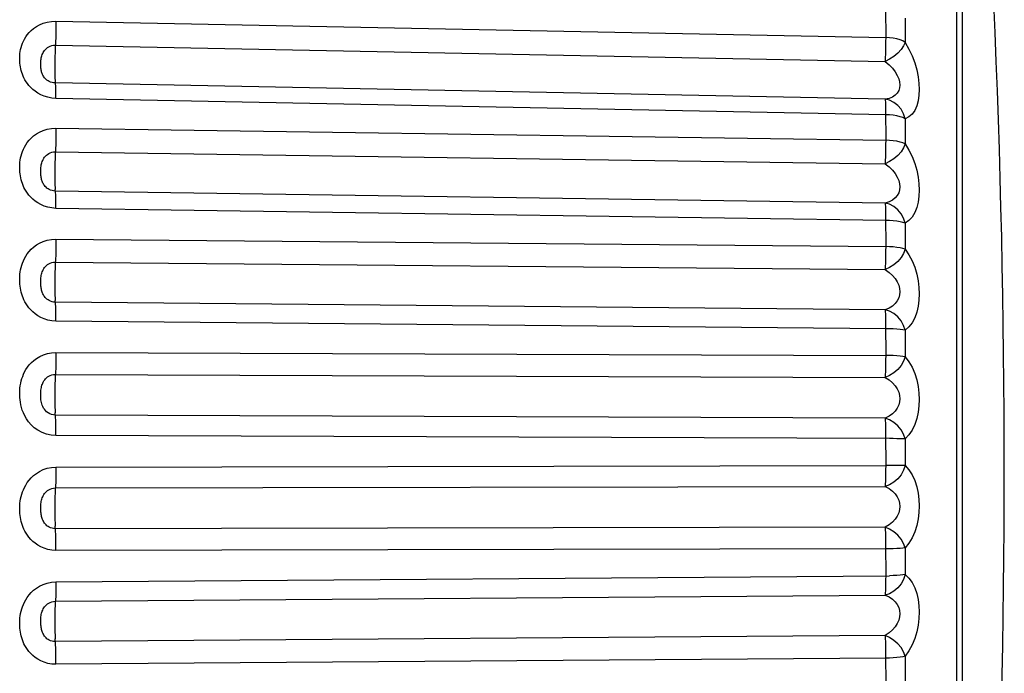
# Model space of a CAD drawing. Extents: x -841 to -216, y -127 to 601.
# Tile 99 of 201: x -322.65 to -315.2, y 207.46 to 212.41. Entities that reach past the tile are written whole.
import ezdxf

# ---------------------------------------------------------------- set-up
doc = ezdxf.new("R2010")
doc.units = 0
doc.header["$LTSCALE"] = 23.1
doc.layers.add('HEATSINK_AM_0', color=7, linetype='CONTINUOUS')

msp = doc.modelspace()

# ---------------------------------------------------------------- linework, layer by layer
at = {"layer": 'HEATSINK_AM_0', "color": 7}
for p, q in [((-315.5634, 216.2085), (-315.5634, 201.7901)), ((-315.5181, 203.278), (-315.5181, 216.0652)), ((-316.0986, 212.4881), (-316.0985, 212.2757)), ((-322.3727, 212.3988), (-316.0985, 212.2757)), ((-315.952, 212.4217), (-315.952, 212.2388)), ((-322.3773, 212.217), (-316.103, 212.0937)), ((-316.103, 211.808), (-322.3773, 211.9312)), ((-316.0985, 211.691), (-322.3727, 211.8144)), ((-316.0986, 211.72), (-316.0985, 211.498)), ((-315.952, 211.6607), (-315.952, 211.4699)), ((-322.3727, 211.5886), (-316.0985, 211.498)), ((-322.3773, 211.4099), (-316.103, 211.3192)), ((-316.103, 211.023), (-322.3773, 211.1136)), ((-316.0985, 210.8919), (-322.3727, 210.9827)), ((-316.0986, 210.9222), (-316.0985, 210.693)), ((-315.952, 210.8706), (-315.952, 210.674)), ((-322.3727, 210.75), (-316.0985, 210.693)), ((-322.3773, 210.5764), (-316.103, 210.5192)), ((-316.103, 210.2157), (-322.3773, 210.2728)), ((-316.0985, 210.0721), (-322.3727, 210.1293)), ((-316.0986, 210.1032), (-316.0985, 209.8695)), ((-315.952, 210.06), (-315.952, 209.8597)), ((-322.3727, 209.8923), (-316.0985, 209.8695)), ((-322.3773, 209.7257), (-316.103, 209.7026)), ((-316.103, 209.3952), (-322.3773, 209.4181)), ((-316.0986, 209.2722), (-316.0985, 209.0364)), ((-315.952, 209.2377), (-315.952, 209.036)), ((-322.3727, 209.0248), (-316.0985, 209.0364)), ((-322.3773, 208.8669), (-316.103, 208.8783)), ((-316.103, 208.5703), (-322.3773, 208.5588)), ((-316.0985, 208.4062), (-322.3727, 208.3949)), ((-316.0986, 208.4382), (-316.0985, 208.2029)), ((-315.952, 208.4129), (-315.952, 208.2119)), ((-322.3727, 208.157), (-316.0689, 208.2032)), ((-322.3773, 208.0096), (-316.103, 208.0553)), ((-316.103, 207.7502), (-322.3773, 207.7043)), ((-316.0986, 207.6103), (-316.0985, 207.3781)), ((-315.952, 207.5945), (-315.952, 207.3964)), ((-316.0985, 207.5785), (-322.3727, 207.5328))]:
    msp.add_line(p, q, dxfattribs=at)
for points in [[(-322.3727, 211.8144), (-322.4049, 211.8172), (-322.4348, 211.8228), (-322.4627, 211.8315), (-322.4882, 211.8424), (-322.5106, 211.8547), (-322.5305, 211.8682), (-322.5482, 211.8823), (-322.5637, 211.897), (-322.5772, 211.9119), (-322.5889, 211.9267), (-322.5989, 211.9412), (-322.6074, 211.9554), (-322.6148, 211.9693), (-322.6211, 211.983), (-322.6266, 211.9968), (-322.6314, 212.0107), (-322.6355, 212.0247), (-322.639, 212.0388), (-322.6418, 212.0531), (-322.6439, 212.0673), (-322.6455, 212.0815), (-322.6465, 212.0957), (-322.647, 212.1099), (-322.6469, 212.1242), (-322.6462, 212.1388), (-322.6448, 212.1537), (-322.6428, 212.1691), (-322.6399, 212.1847), (-322.6362, 212.2004), (-322.6316, 212.2162), (-322.626, 212.2317), (-322.6194, 212.2474), (-322.6114, 212.2633), (-322.6017, 212.2795), (-322.5902, 212.296), (-322.5766, 212.3125), (-322.5606, 212.3287), (-322.5422, 212.3442), (-322.521, 212.3589), (-322.4969, 212.3721), (-322.4693, 212.3834), (-322.4391, 212.3921), (-322.407, 212.3971), (-322.3727, 212.3988)], [(-322.3727, 212.3988), (-322.3728, 212.3686), (-322.3732, 212.3371), (-322.3739, 212.3051), (-322.3748, 212.2738), (-322.3759, 212.2441)], [(-316.0985, 212.2757), (-316.0986, 212.2455), (-316.099, 212.2139), (-316.0996, 212.1819), (-316.1005, 212.1506), (-316.1017, 212.1209), (-316.103, 212.0937)], [(-315.952, 212.2388), (-315.9691, 212.249), (-315.9899, 212.2576), (-316.014, 212.2649), (-316.0406, 212.2704), (-316.0689, 212.2739), (-316.0985, 212.2757)], [(-322.3773, 211.9312), (-322.3901, 211.9322), (-322.4022, 211.9345), (-322.4134, 211.938), (-322.4235, 211.9424), (-322.4325, 211.9474), (-322.4405, 211.9528), (-322.4476, 211.9586), (-322.4539, 211.9646), (-322.4593, 211.9708), (-322.4641, 211.9771), (-322.4681, 211.9833), (-322.4716, 211.9894), (-322.4746, 211.9956), (-322.4772, 212.0018), (-322.4794, 212.0082), (-322.4814, 212.0148), (-322.4831, 212.0217), (-322.4845, 212.0288), (-322.4857, 212.0362), (-322.4866, 212.0439), (-322.4873, 212.0518), (-322.4877, 212.0598), (-322.4879, 212.0681), (-322.4879, 212.0765), (-322.4876, 212.0851), (-322.487, 212.0939), (-322.4861, 212.1029), (-322.4849, 212.1119), (-322.4834, 212.1208), (-322.4815, 212.1295), (-322.4792, 212.1379), (-322.4765, 212.1461), (-322.4732, 212.1542), (-322.4693, 212.1623), (-322.4646, 212.1703), (-322.4591, 212.1781), (-322.4527, 212.1856), (-322.4452, 212.1927), (-322.4367, 212.1993), (-322.427, 212.2052), (-322.416, 212.2103), (-322.4039, 212.2141), (-322.391, 212.2164), (-322.3773, 212.217)], [(-322.3759, 212.2441), (-322.3786, 212.1909), (-322.3797, 212.1624), (-322.3806, 212.1323), (-322.3813, 212.1015), (-322.3817, 212.071), (-322.3818, 212.0415), (-322.3817, 212.014), (-322.3813, 211.9893), (-322.3806, 211.9681), (-322.3797, 211.9511), (-322.3786, 211.9386)], [(-315.952, 212.2388), (-315.9634, 212.2113), (-315.9824, 212.1839), (-316.0068, 212.1571), (-316.036, 212.1324), (-316.0691, 212.1113), (-316.103, 212.0937)], [(-315.952, 212.2388), (-315.9232, 212.1883), (-315.8989, 212.1367), (-315.879, 212.0832), (-315.8636, 212.0297), (-315.8529, 211.978), (-315.8467, 211.9284), (-315.8446, 211.8821), (-315.8467, 211.8385), (-315.853, 211.7966), (-315.8637, 211.7582), (-315.8791, 211.7241), (-315.899, 211.6956), (-315.9233, 211.6747), (-315.952, 211.6607)], [(-316.103, 212.0937), (-316.073, 212.0687), (-316.0477, 212.0425), (-316.0269, 212.0157), (-316.0109, 211.9891), (-315.9998, 211.9634), (-315.9932, 211.9388), (-315.9911, 211.9159), (-315.9933, 211.8944), (-315.9998, 211.8738), (-316.011, 211.855), (-316.027, 211.8383), (-316.0478, 211.8245), (-316.0731, 211.8142), (-316.103, 211.808)], [(-322.3727, 211.8144), (-322.3728, 211.8434), (-322.3732, 211.8695), (-322.3739, 211.892), (-322.3748, 211.9101), (-322.3759, 211.9233), (-322.3786, 211.9386)], [(-315.952, 211.6607), (-315.9634, 211.6978), (-315.9824, 211.7319), (-316.0068, 211.7612), (-316.036, 211.7843), (-316.0691, 211.8001), (-316.103, 211.808)], [(-316.103, 211.808), (-316.1017, 211.8001), (-316.1005, 211.7869), (-316.0996, 211.7687), (-316.099, 211.7462), (-316.0986, 211.72)], [(-315.952, 211.6607), (-315.969, 211.669), (-315.9899, 211.6762), (-316.014, 211.6822), (-316.0406, 211.6867), (-316.0691, 211.6897), (-316.0985, 211.691)], [(-322.3727, 210.9827), (-322.4049, 210.9854), (-322.4348, 210.9911), (-322.4627, 210.9999), (-322.4882, 211.011), (-322.5106, 211.0236), (-322.5305, 211.0373), (-322.5482, 211.0519), (-322.5637, 211.067), (-322.5772, 211.0822), (-322.5889, 211.0975), (-322.5989, 211.1124), (-322.6074, 211.1271), (-322.6148, 211.1414), (-322.6211, 211.1556), (-322.6266, 211.1698), (-322.6314, 211.1841), (-322.6355, 211.1986), (-322.639, 211.2132), (-322.6418, 211.2279), (-322.6439, 211.2427), (-322.6455, 211.2574), (-322.6465, 211.2721), (-322.647, 211.2868), (-322.6469, 211.3017), (-322.6462, 211.3168), (-322.6448, 211.3322), (-322.6428, 211.3482), (-322.6399, 211.3644), (-322.6362, 211.3808), (-322.6316, 211.3971), (-322.626, 211.4133), (-322.6194, 211.4296), (-322.6114, 211.4462), (-322.6017, 211.4631), (-322.5902, 211.4803), (-322.5766, 211.4975), (-322.5606, 211.5145), (-322.5422, 211.5308), (-322.521, 211.5461), (-322.4969, 211.56), (-322.4693, 211.572), (-322.4391, 211.5813), (-322.407, 211.5867), (-322.3727, 211.5886)], [(-322.3727, 211.5886), (-322.3728, 211.5575), (-322.3732, 211.5256), (-322.3739, 211.4939), (-322.3748, 211.4634), (-322.3759, 211.4352)], [(-316.0985, 211.498), (-316.0986, 211.4669), (-316.099, 211.435), (-316.0996, 211.4033), (-316.1005, 211.3728), (-316.1017, 211.3445), (-316.103, 211.3192)], [(-315.952, 211.4699), (-315.9634, 211.44), (-315.9824, 211.4106), (-316.0068, 211.3824), (-316.036, 211.357), (-316.0691, 211.336), (-316.103, 211.3192)], [(-315.952, 211.4699), (-315.9691, 211.4778), (-315.9899, 211.4843), (-316.014, 211.4898), (-316.0406, 211.494), (-316.0689, 211.4967), (-316.0985, 211.498)], [(-315.952, 211.4699), (-315.9233, 211.4232), (-315.899, 211.3745), (-315.8791, 211.3229), (-315.8637, 211.2705), (-315.8531, 211.2191), (-315.8468, 211.1689), (-315.8446, 211.1211), (-315.8467, 211.0752), (-315.8529, 211.0307), (-315.8636, 210.9889), (-315.879, 210.9505), (-315.8989, 210.917), (-315.9232, 210.8906), (-315.952, 210.8706)], [(-322.3773, 211.1136), (-322.3901, 211.1145), (-322.4022, 211.1169), (-322.4134, 211.1205), (-322.4235, 211.125), (-322.4325, 211.1302), (-322.4405, 211.1358), (-322.4476, 211.1419), (-322.4539, 211.1482), (-322.4594, 211.1546), (-322.4641, 211.1612), (-322.4681, 211.1677), (-322.4716, 211.1741), (-322.4746, 211.1806), (-322.4772, 211.1872), (-322.4794, 211.1939), (-322.4814, 211.2008), (-322.4831, 211.2081), (-322.4845, 211.2156), (-322.4857, 211.2233), (-322.4866, 211.2314), (-322.4873, 211.2396), (-322.4877, 211.248), (-322.4879, 211.2566), (-322.4879, 211.2653), (-322.4876, 211.2742), (-322.487, 211.2832), (-322.4861, 211.2925), (-322.4849, 211.3018), (-322.4834, 211.3109), (-322.4815, 211.3198), (-322.4792, 211.3283), (-322.4765, 211.3367), (-322.4732, 211.345), (-322.4693, 211.3533), (-322.4646, 211.3615), (-322.4591, 211.3695), (-322.4527, 211.3772), (-322.4452, 211.3846), (-322.4367, 211.3914), (-322.427, 211.3975), (-322.416, 211.4028), (-322.4039, 211.4067), (-322.391, 211.4092), (-322.3773, 211.4099)], [(-322.3759, 211.4352), (-322.3786, 211.3857), (-322.3797, 211.3585), (-322.3806, 211.3293), (-322.3813, 211.2988), (-322.3817, 211.268), (-322.3818, 211.2378), (-322.3817, 211.209), (-322.3813, 211.1825), (-322.3806, 211.1591), (-322.3797, 211.1394), (-322.3786, 211.1241)], [(-316.103, 211.3192), (-316.0731, 211.2962), (-316.0478, 211.2714), (-316.0271, 211.2457), (-316.011, 211.2197), (-315.9999, 211.1941), (-315.9933, 211.1693), (-315.9911, 211.1457), (-315.9933, 211.123), (-315.9997, 211.1011), (-316.0108, 211.0805), (-316.0269, 211.0617), (-316.0477, 211.0454), (-316.073, 211.0322), (-316.103, 211.023)], [(-322.3727, 210.9827), (-322.3728, 211.013), (-322.3732, 211.0409), (-322.3739, 211.0656), (-322.3748, 211.0864), (-322.3759, 211.1025), (-322.3786, 211.1241)], [(-315.952, 210.8706), (-315.9634, 210.9076), (-315.9824, 210.942), (-316.0068, 210.9719), (-316.036, 210.9961), (-316.0691, 211.0133), (-316.103, 211.023)], [(-316.103, 211.023), (-316.1017, 211.0119), (-316.1005, 210.9957), (-316.0996, 210.9749), (-316.099, 210.9501), (-316.0986, 210.9222)], [(-315.952, 210.8706), (-315.969, 210.8764), (-315.9899, 210.8815), (-316.014, 210.8857), (-316.0406, 210.8889), (-316.0691, 210.891), (-316.0985, 210.8919)], [(-322.3727, 210.1293), (-322.4049, 210.1319), (-322.4348, 210.1375), (-322.4627, 210.1463), (-322.4882, 210.1575), (-322.5106, 210.1702), (-322.5305, 210.1842), (-322.5482, 210.1989), (-322.5637, 210.2142), (-322.5772, 210.2297), (-322.5889, 210.2453), (-322.5989, 210.2604), (-322.6074, 210.2754), (-322.6148, 210.29), (-322.6211, 210.3045), (-322.6266, 210.319), (-322.6314, 210.3336), (-322.6355, 210.3484), (-322.639, 210.3633), (-322.6418, 210.3784), (-322.6439, 210.3935), (-322.6455, 210.4085), (-322.6465, 210.4236), (-322.647, 210.4386), (-322.6469, 210.4539), (-322.6462, 210.4693), (-322.6448, 210.4852), (-322.6428, 210.5016), (-322.6399, 210.5182), (-322.6362, 210.535), (-322.6316, 210.5518), (-322.626, 210.5685), (-322.6194, 210.5852), (-322.6114, 210.6024), (-322.6017, 210.6197), (-322.5902, 210.6375), (-322.5766, 210.6552), (-322.5606, 210.6727), (-322.5422, 210.6896), (-322.521, 210.7055), (-322.4969, 210.7199), (-322.4693, 210.7324), (-322.4391, 210.7421), (-322.407, 210.7478), (-322.3727, 210.75)], [(-322.3727, 210.75), (-322.3728, 210.7183), (-322.3732, 210.6864), (-322.3739, 210.6554), (-322.3748, 210.6261), (-322.3759, 210.5995)], [(-316.0985, 210.693), (-316.0986, 210.6613), (-316.099, 210.6294), (-316.0996, 210.5983), (-316.1005, 210.5689), (-316.1017, 210.5423), (-316.103, 210.5192)], [(-315.952, 210.674), (-315.9634, 210.6419), (-315.9824, 210.6108), (-316.0068, 210.5816), (-316.036, 210.5558), (-316.0691, 210.535), (-316.103, 210.5192)], [(-315.952, 210.674), (-315.9691, 210.6794), (-315.9899, 210.6837), (-316.014, 210.6874), (-316.0406, 210.6903), (-316.0689, 210.6921), (-316.0985, 210.693)], [(-315.952, 210.674), (-315.9233, 210.6314), (-315.899, 210.5859), (-315.8791, 210.5366), (-315.8637, 210.4858), (-315.8531, 210.435), (-315.8468, 210.3848), (-315.8446, 210.3362), (-315.8467, 210.2888), (-315.8529, 210.242), (-315.8636, 210.1973), (-315.879, 210.1552), (-315.8989, 210.1173), (-315.9232, 210.0858), (-315.952, 210.06)], [(-322.3773, 210.2728), (-322.3901, 210.2737), (-322.4022, 210.2761), (-322.4134, 210.2798), (-322.4235, 210.2844), (-322.4325, 210.2896), (-322.4405, 210.2954), (-322.4476, 210.3016), (-322.4539, 210.3081), (-322.4594, 210.3148), (-322.4641, 210.3216), (-322.4681, 210.3283), (-322.4716, 210.335), (-322.4746, 210.3417), (-322.4772, 210.3485), (-322.4794, 210.3555), (-322.4814, 210.3627), (-322.4831, 210.3702), (-322.4845, 210.378), (-322.4857, 210.3861), (-322.4866, 210.3944), (-322.4873, 210.4029), (-322.4877, 210.4115), (-322.4879, 210.4203), (-322.4879, 210.4292), (-322.4876, 210.4383), (-322.487, 210.4476), (-322.4861, 210.457), (-322.4849, 210.4664), (-322.4834, 210.4756), (-322.4815, 210.4846), (-322.4792, 210.4932), (-322.4765, 210.5017), (-322.4732, 210.5101), (-322.4693, 210.5185), (-322.4646, 210.5268), (-322.4591, 210.5349), (-322.4527, 210.5428), (-322.4452, 210.5503), (-322.4367, 210.5573), (-322.427, 210.5635), (-322.416, 210.5689), (-322.4039, 210.573), (-322.391, 210.5756), (-322.3773, 210.5764)], [(-322.3759, 210.5995), (-322.3786, 210.5543), (-322.3797, 210.5288), (-322.3806, 210.5007), (-322.3813, 210.4709), (-322.3817, 210.4402), (-322.3818, 210.4095), (-322.3817, 210.3797), (-322.3813, 210.3517), (-322.3806, 210.3264), (-322.3797, 210.3043), (-322.3786, 210.2863)], [(-316.103, 210.5192), (-316.0731, 210.4984), (-316.0478, 210.4753), (-316.0271, 210.4508), (-316.011, 210.4256), (-315.9999, 210.4004), (-315.9933, 210.3756), (-315.9911, 210.3516), (-315.9933, 210.3282), (-315.9997, 210.3052), (-316.0108, 210.2831), (-316.0269, 210.2624), (-316.0477, 210.2437), (-316.073, 210.228), (-316.103, 210.2157)], [(-322.3727, 210.1293), (-322.3728, 210.1605), (-322.3732, 210.1899), (-322.3739, 210.2166), (-322.3748, 210.2398), (-322.3759, 210.2587), (-322.3786, 210.2863)], [(-315.952, 210.06), (-315.9634, 210.0965), (-315.9824, 210.1307), (-316.0068, 210.1611), (-316.036, 210.1861), (-316.0691, 210.2044), (-316.103, 210.2157)], [(-316.103, 210.2157), (-316.1017, 210.2016), (-316.1005, 210.1826), (-316.0996, 210.1594), (-316.099, 210.1327), (-316.0986, 210.1032)], [(-315.952, 210.06), (-315.969, 210.0633), (-315.9899, 210.0662), (-316.014, 210.0685), (-316.0406, 210.0703), (-316.0691, 210.0715), (-316.0985, 210.0721)], [(-322.3727, 209.2635), (-322.4089, 209.2663), (-322.4438, 209.2739), (-322.4781, 209.2868), (-322.5099, 209.3036), (-322.5371, 209.3232), (-322.5604, 209.3447), (-322.5797, 209.3669), (-322.5956, 209.3895), (-322.6087, 209.412), (-322.6191, 209.4343), (-322.6274, 209.4559), (-322.6338, 209.4768), (-322.6386, 209.4968), (-322.6421, 209.5159), (-322.6445, 209.5338), (-322.6461, 209.5511), (-322.6469, 209.5683), (-322.647, 209.5857), (-322.6463, 209.6038), (-322.6448, 209.6222), (-322.6424, 209.6407), (-322.6392, 209.6591), (-322.6351, 209.6768), (-322.6302, 209.6941), (-322.6244, 209.7108), (-322.6176, 209.7276), (-322.6094, 209.7447), (-322.5996, 209.7622), (-322.5879, 209.7799), (-322.5742, 209.7976), (-322.5582, 209.8151), (-322.5398, 209.8319), (-322.5187, 209.8477), (-322.4948, 209.8621), (-322.4676, 209.8745), (-322.4379, 209.8842), (-322.4064, 209.89), (-322.3727, 209.8923)], [(-322.3727, 209.8923), (-322.3728, 209.8604), (-322.3732, 209.8288), (-322.3739, 209.7987), (-322.3748, 209.7709), (-322.3759, 209.7463)], [(-316.0985, 209.8695), (-316.0986, 209.8375), (-316.099, 209.8059), (-316.0996, 209.7758), (-316.1005, 209.7479), (-316.1017, 209.7233), (-316.103, 209.7026)], [(-315.952, 209.8597), (-315.9634, 209.8258), (-315.9824, 209.7934), (-316.0068, 209.7634), (-316.036, 209.7376), (-316.0691, 209.7173), (-316.103, 209.7026)], [(-315.952, 209.8597), (-315.9691, 209.8626), (-315.9899, 209.8647), (-316.014, 209.8666), (-316.0406, 209.8681), (-316.0689, 209.8689), (-316.0985, 209.8695)], [(-315.952, 209.8597), (-315.9233, 209.8217), (-315.899, 209.7799), (-315.8791, 209.7336), (-315.8637, 209.6848), (-315.8531, 209.6353), (-315.8468, 209.5855), (-315.8446, 209.5366), (-315.8467, 209.4882), (-315.8529, 209.4398), (-315.8636, 209.3926), (-315.879, 209.3472), (-315.8989, 209.3053), (-315.9232, 209.269), (-315.952, 209.2377)], [(-322.3759, 209.7463), (-322.3786, 209.7059), (-322.3797, 209.6823), (-322.3806, 209.6557), (-322.3813, 209.6269), (-322.3817, 209.5966), (-322.3818, 209.5658), (-322.3817, 209.5354), (-322.3813, 209.5062), (-322.3806, 209.4791), (-322.3797, 209.4549), (-322.3786, 209.4344)], [(-322.3773, 209.4181), (-322.3917, 209.4192), (-322.4058, 209.4223), (-322.4196, 209.4277), (-322.4323, 209.4348), (-322.4432, 209.4431), (-322.4526, 209.4523), (-322.4604, 209.462), (-322.4668, 209.472), (-322.4721, 209.4824), (-322.4764, 209.4929), (-322.4798, 209.5034), (-322.4824, 209.514), (-322.4844, 209.5245), (-322.4859, 209.5348), (-322.4869, 209.5448), (-322.4875, 209.5548), (-322.4879, 209.5648), (-322.4879, 209.575), (-322.4876, 209.5855), (-322.487, 209.5962), (-322.486, 209.6067), (-322.4846, 209.6169), (-322.4829, 209.6265), (-322.4809, 209.6355), (-322.4785, 209.644), (-322.4757, 209.6523), (-322.4724, 209.6605), (-322.4684, 209.6687), (-322.4637, 209.6769), (-322.4581, 209.6849), (-322.4517, 209.6926), (-322.4443, 209.6999), (-322.4358, 209.7067), (-322.4262, 209.7129), (-322.4153, 209.7182), (-322.4034, 209.7222), (-322.3907, 209.7248), (-322.3773, 209.7257)], [(-316.103, 209.7026), (-316.0731, 209.6842), (-316.0478, 209.6631), (-316.0271, 209.6401), (-316.011, 209.6159), (-315.9999, 209.5914), (-315.9933, 209.5668), (-315.9911, 209.5427), (-315.9933, 209.5188), (-315.9997, 209.4949), (-316.0108, 209.4716), (-316.0269, 209.4492), (-316.0477, 209.4285), (-316.073, 209.4103), (-316.103, 209.3952)], [(-322.3727, 209.2635), (-322.3728, 209.2953), (-322.3732, 209.3258), (-322.3739, 209.3542), (-322.3748, 209.3795), (-322.3759, 209.4011), (-322.3786, 209.4344)], [(-315.952, 209.2377), (-315.9634, 209.2734), (-315.9824, 209.3071), (-316.0068, 209.3375), (-316.036, 209.363), (-316.0691, 209.3824), (-316.103, 209.3952)], [(-316.103, 209.3952), (-316.1017, 209.3782), (-316.1005, 209.3566), (-316.0996, 209.3312), (-316.099, 209.3028), (-316.0986, 209.2722)], [(-315.952, 209.2377), (-315.969, 209.2385), (-315.9899, 209.2391), (-316.014, 209.2397), (-316.0406, 209.2401), (-316.0691, 209.2403), (-322.3727, 209.2635)], [(-322.3727, 208.3949), (-322.4049, 208.3971), (-322.4348, 208.4024), (-322.4627, 208.411), (-322.4882, 208.422), (-322.5106, 208.4345), (-322.5305, 208.4484), (-322.5482, 208.463), (-322.5637, 208.4783), (-322.5772, 208.4938), (-322.5889, 208.5094), (-322.5989, 208.5246), (-322.6074, 208.5396), (-322.6148, 208.5543), (-322.6211, 208.5688), (-322.6266, 208.5834), (-322.6314, 208.5982), (-322.6355, 208.6131), (-322.639, 208.6282), (-322.6418, 208.6434), (-322.6439, 208.6587), (-322.6455, 208.6739), (-322.6465, 208.6892), (-322.647, 208.7045), (-322.6469, 208.7199), (-322.6462, 208.7356), (-322.6448, 208.7517), (-322.6428, 208.7684), (-322.6399, 208.7854), (-322.6362, 208.8025), (-322.6316, 208.8196), (-322.626, 208.8366), (-322.6194, 208.8538), (-322.6114, 208.8713), (-322.6017, 208.8892), (-322.5902, 208.9074), (-322.5766, 208.9256), (-322.5606, 208.9437), (-322.5422, 208.9611), (-322.521, 208.9776), (-322.4969, 208.9926), (-322.4693, 209.0056), (-322.4391, 209.0159), (-322.407, 209.0221), (-322.3727, 209.0248)], [(-322.3727, 209.0248), (-322.3728, 208.9929), (-322.3732, 208.9621), (-322.3739, 208.9332), (-322.3748, 208.9072), (-322.3759, 208.8849)], [(-316.0985, 209.0364), (-316.0986, 209.0045), (-316.099, 208.9737), (-316.0996, 208.9447), (-316.1005, 208.9187), (-316.1017, 208.8963), (-316.103, 208.8783)], [(-315.952, 209.036), (-315.9634, 209.0007), (-315.9824, 208.9673), (-316.0068, 208.9369), (-316.036, 208.9112), (-316.0691, 208.8916), (-316.103, 208.8783)], [(-315.9899, 209.0362), (-316.0406, 209.0363), (-316.0689, 209.0363), (-316.0985, 209.0364)], [(-315.952, 209.036), (-315.9691, 209.0363), (-315.9899, 209.0362)], [(-315.952, 209.036), (-315.9233, 209.003), (-315.899, 208.9654), (-315.8791, 208.9225), (-315.8637, 208.8763), (-315.8531, 208.8285), (-315.8468, 208.7797), (-315.8446, 208.7311), (-315.8467, 208.6823), (-315.8529, 208.6327), (-315.8636, 208.5836), (-315.879, 208.5354), (-315.8989, 208.4899), (-315.9232, 208.4493), (-315.952, 208.4129)], [(-322.3773, 208.5588), (-322.3901, 208.5596), (-322.4022, 208.5619), (-322.4134, 208.5655), (-322.4235, 208.5702), (-322.4325, 208.5755), (-322.4405, 208.5814), (-322.4476, 208.5878), (-322.4539, 208.5944), (-322.4594, 208.6013), (-322.4641, 208.6083), (-322.4681, 208.6152), (-322.4716, 208.6222), (-322.4746, 208.6292), (-322.4772, 208.6363), (-322.4794, 208.6435), (-322.4814, 208.651), (-322.4831, 208.6589), (-322.4845, 208.6669), (-322.4857, 208.6753), (-322.4866, 208.6839), (-322.4873, 208.6926), (-322.4877, 208.7015), (-322.4879, 208.7105), (-322.4879, 208.7195), (-322.4876, 208.7287), (-322.487, 208.7379), (-322.4861, 208.7473), (-322.4849, 208.7567), (-322.4834, 208.7658), (-322.4815, 208.7747), (-322.4792, 208.7833), (-322.4765, 208.7917), (-322.4732, 208.8), (-322.4693, 208.8083), (-322.4646, 208.8166), (-322.4591, 208.8247), (-322.4527, 208.8326), (-322.4452, 208.8401), (-322.4367, 208.8471), (-322.427, 208.8535), (-322.416, 208.859), (-322.4039, 208.8632), (-322.391, 208.8659), (-322.3773, 208.8669)], [(-322.3759, 208.8849), (-322.3786, 208.8497), (-322.3797, 208.8284), (-322.3806, 208.8035), (-322.3813, 208.776), (-322.3817, 208.7465), (-322.3818, 208.7159), (-322.3817, 208.6851), (-322.3813, 208.655), (-322.3806, 208.6266), (-322.3797, 208.6006), (-322.3786, 208.5777)], [(-316.103, 208.8783), (-316.0731, 208.8624), (-316.0478, 208.8435), (-316.0271, 208.8223), (-316.011, 208.7995), (-315.9999, 208.7759), (-315.9933, 208.7518), (-315.9911, 208.7278), (-315.9933, 208.7037), (-315.9997, 208.6792), (-316.0108, 208.6549), (-316.0269, 208.6311), (-316.0477, 208.6085), (-316.073, 208.588), (-316.103, 208.5703)], [(-322.3727, 208.3949), (-322.3728, 208.4268), (-322.3732, 208.4582), (-322.3739, 208.4879), (-322.3748, 208.5152), (-322.3759, 208.539), (-322.3786, 208.5777)], [(-315.952, 208.4129), (-315.9634, 208.4472), (-315.9824, 208.4801), (-316.0068, 208.5102), (-316.036, 208.536), (-316.0691, 208.5561), (-316.103, 208.5703)], [(-316.103, 208.5703), (-316.1017, 208.5506), (-316.1005, 208.5266), (-316.0996, 208.4994), (-316.099, 208.4696), (-316.0986, 208.4382)], [(-315.952, 208.4129), (-315.969, 208.4111), (-315.9899, 208.4095), (-316.014, 208.4082), (-316.0406, 208.4072), (-316.0691, 208.4065), (-316.0985, 208.4062)], [(-315.952, 208.2119), (-315.9634, 208.1756), (-315.9824, 208.1415), (-316.0068, 208.1111), (-316.036, 208.0859), (-316.0691, 208.0672), (-316.103, 208.0553)], [(-316.0985, 208.2029), (-316.0986, 208.1715), (-316.099, 208.1416), (-316.0996, 208.1143), (-316.1005, 208.0903), (-316.1017, 208.0705), (-316.103, 208.0553)], [(-315.952, 208.2119), (-315.9691, 208.2096), (-315.9899, 208.2073), (-316.014, 208.2055), (-316.0406, 208.2042), (-316.0689, 208.2032)], [(-315.952, 208.2119), (-315.9233, 208.1843), (-315.899, 208.1513), (-315.8791, 208.1122), (-315.8637, 208.0691), (-315.8531, 208.0237), (-315.8468, 207.9764), (-315.8446, 207.9286), (-315.8467, 207.8799), (-315.8529, 207.8297), (-315.8636, 207.7791), (-315.879, 207.7287), (-315.8989, 207.6802), (-315.9232, 207.6357), (-315.952, 207.5945)], [(-322.3727, 207.5328), (-322.4049, 207.5348), (-322.4348, 207.5399), (-322.4627, 207.5482), (-322.4882, 207.5589), (-322.5106, 207.5712), (-322.5305, 207.5847), (-322.5482, 207.5992), (-322.5637, 207.6142), (-322.5772, 207.6294), (-322.5889, 207.6447), (-322.5989, 207.6597), (-322.6074, 207.6745), (-322.6148, 207.6889), (-322.6211, 207.7033), (-322.6266, 207.7177), (-322.6314, 207.7323), (-322.6355, 207.7471), (-322.639, 207.762), (-322.6418, 207.777), (-322.6439, 207.7921), (-322.6455, 207.8072), (-322.6465, 207.8223), (-322.647, 207.8374), (-322.6469, 207.8527), (-322.6462, 207.8683), (-322.6448, 207.8843), (-322.6428, 207.9008), (-322.6399, 207.9177), (-322.6362, 207.9347), (-322.6316, 207.9517), (-322.626, 207.9686), (-322.6194, 207.9857), (-322.6114, 208.0031), (-322.6017, 208.0209), (-322.5902, 208.0391), (-322.5766, 208.0573), (-322.5606, 208.0753), (-322.5422, 208.0927), (-322.521, 208.1092), (-322.4969, 208.1243), (-322.4693, 208.1374), (-322.4391, 208.1478), (-322.407, 208.1541), (-322.3727, 208.157)], [(-322.3727, 208.157), (-322.3728, 208.1256), (-322.3732, 208.0958), (-322.3739, 208.0685), (-322.3748, 208.0445), (-322.3759, 208.0247)], [(-316.103, 208.0553), (-316.0731, 208.0422), (-316.0478, 208.0257), (-316.0271, 208.0064), (-316.011, 207.9852), (-315.9999, 207.9628), (-315.9933, 207.9395), (-315.9911, 207.9159), (-315.9933, 207.8918), (-315.9997, 207.867), (-316.0108, 207.842), (-316.0269, 207.817), (-316.0477, 207.7928), (-316.073, 207.7703), (-316.103, 207.7502)], [(-322.3773, 207.7043), (-322.3901, 207.7051), (-322.4022, 207.7073), (-322.4134, 207.7109), (-322.4235, 207.7154), (-322.4325, 207.7207), (-322.4405, 207.7266), (-322.4476, 207.7329), (-322.4539, 207.7395), (-322.4594, 207.7464), (-322.4641, 207.7534), (-322.4681, 207.7603), (-322.4716, 207.7673), (-322.4746, 207.7743), (-322.4772, 207.7814), (-322.4794, 207.7887), (-322.4814, 207.7962), (-322.4831, 207.8041), (-322.4845, 207.8122), (-322.4857, 207.8205), (-322.4866, 207.8291), (-322.4873, 207.8378), (-322.4877, 207.8467), (-322.4879, 207.8556), (-322.4879, 207.8645), (-322.4876, 207.8736), (-322.487, 207.8827), (-322.4861, 207.8919), (-322.4849, 207.9011), (-322.4834, 207.91), (-322.4815, 207.9188), (-322.4792, 207.9271), (-322.4765, 207.9354), (-322.4732, 207.9435), (-322.4693, 207.9516), (-322.4646, 207.9597), (-322.4591, 207.9677), (-322.4527, 207.9755), (-322.4452, 207.9829), (-322.4367, 207.9898), (-322.427, 207.9961), (-322.416, 208.0016), (-322.4039, 208.0059), (-322.391, 208.0086), (-322.3773, 208.0096)], [(-322.3759, 208.0247), (-322.3786, 207.9952), (-322.3797, 207.9763), (-322.3806, 207.9535), (-322.3813, 207.9275), (-322.3817, 207.8991), (-322.3818, 207.8691), (-322.3817, 207.8383), (-322.3813, 207.8077), (-322.3806, 207.7782), (-322.3797, 207.7506), (-322.3786, 207.7257)], [(-315.952, 207.5945), (-315.9634, 207.6272), (-315.9824, 207.6587), (-316.0068, 207.6883), (-316.036, 207.7141), (-316.0691, 207.7347), (-316.103, 207.7502)], [(-316.103, 207.7502), (-316.1017, 207.7279), (-316.1005, 207.7019), (-316.0996, 207.673), (-316.099, 207.6421), (-316.0986, 207.6103)], [(-322.3727, 207.5328), (-322.3728, 207.5646), (-322.3732, 207.5964), (-322.3739, 207.6273), (-322.3748, 207.6561), (-322.3759, 207.6821), (-322.3786, 207.7257)], [(-315.952, 207.5945), (-315.969, 207.5901), (-315.9899, 207.5863), (-316.014, 207.5831), (-316.0406, 207.5807), (-316.0691, 207.5792), (-316.0985, 207.5785)]]:
    msp.add_lwpolyline(points, dxfattribs=at)
msp.add_arc((-394.1832, 208.9993), 78.9818, 354.867361, 5.132639, dxfattribs=at)

doc.saveas('drawing.dxf')
